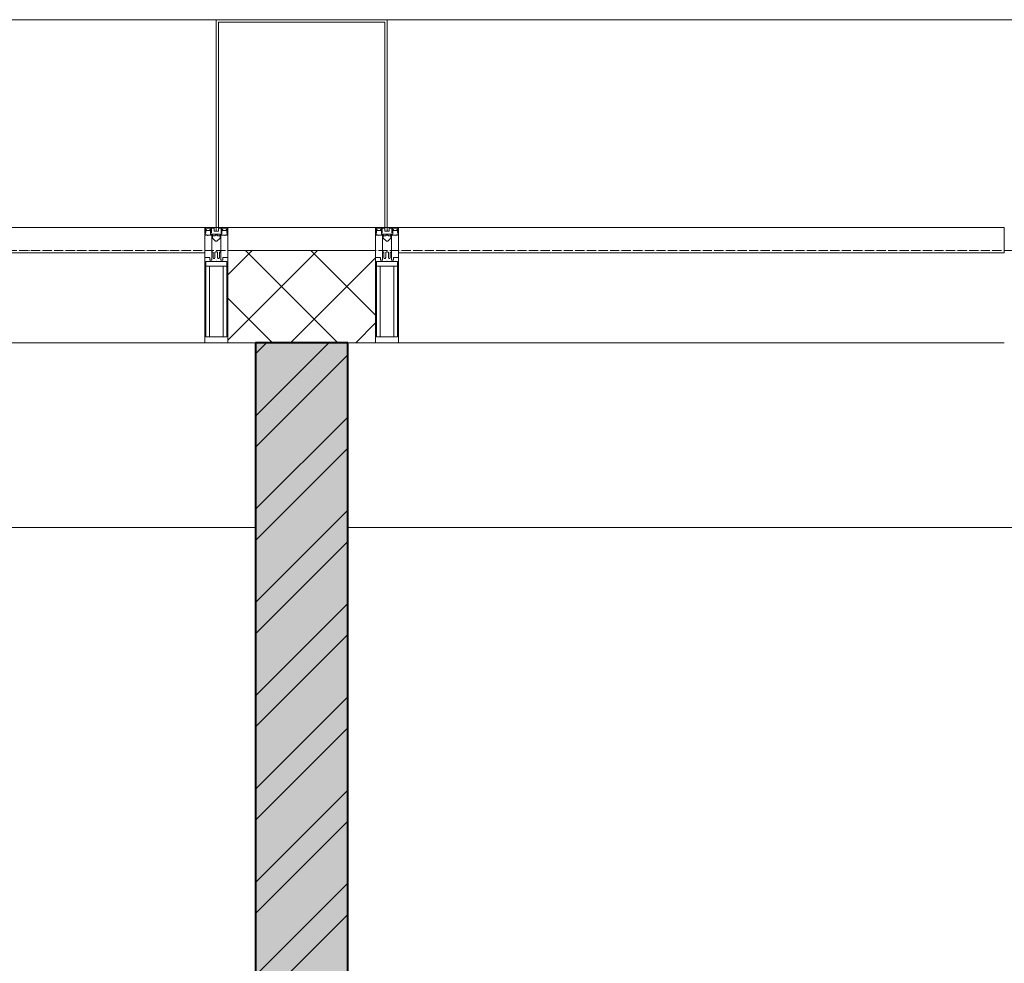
# Model space of a CAD drawing. Header units: millimetres. Extents: x 5617 to 113279, y 7718 to 199432.
# Tile 57 of 79: x 50415 to 52549, y 31556 to 33600. Entities that reach past the tile are written whole.
import ezdxf

# ---------------------------------------------------------------- set-up
doc = ezdxf.new("R2010")
doc.units = ezdxf.units.MM
doc.linetypes.add('ADSK_Линия сетки', pattern=[25, 20, -2.5, 0, -2.5])
for name, color, linetype, lineweight in [('Импосты витража', 7, 'Continuous', 18), ('Колонны', 7, 'Continuous', 18), ('Оси', 7, 'Continuous', 9), ('Панели витража', 7, 'Continuous', 18), ('Перекрытия', 7, 'Continuous', 18), ('Стены разрез', 7, 'Continuous', 40), ('Элементы узлов', 7, 'Continuous', 18)]:
    doc.layers.add(name, color=color, linetype=linetype, lineweight=lineweight)

# ---------------------------------------------------------------- blocks, each defined once
blk = doc.blocks.new('135_SLK_K4_AR_rvt-1-МКСС_К4_L15_51_600_')
at = {"layer": 'Стены разрез', "lineweight": 9, "true_color": 0xaaaaaa}
h = blk.add_hatch(dxfattribs=at)
h.set_pattern_fill('FP_1', color=253, style=0, pattern_type=2)
h.set_pattern_definition([(50, (0, 0), (218.62117, -19.1268), [22.86, -251.46]), (355, (0, 0), (-42.29187, 229.2684), [18.288, -201.168]), (100.451, (18.22, -1.6), (176.33107, 210.13963), [19.428, -213.708]), (46.184, (0, 60.96), (325.29495, -50.45164), [34.29, -377.19]), (96.636, (27.1, 56.76), (284.883, 296.91266), [29.142, -320.562]), (351.184, (0, 60.96), (284.8858, 296.9107), [27.432, -301.752]), (21, (30.48, 45.72), (181.93753, -122.71832), [22.86, -251.46]), (326, (30.48, 45.72), (74.16223, 221.0262), [18.288, -201.168]), (71.451, (45.64, 35.5), (256.10035, 98.30526), [19.428, -213.708]), (37.5, (0, 0), (3.70639, 101.465895), [3.353, -195.377, 3.353, -200.863, -201.93]), (37.5, (0, 0), (3.70639, 101.465895), [-402.946, 3.353, -198.577]), (7.5, (0, 0), (80.18358, 120.21653), [3.353, -113.081, 3.353, -190.805, -76.962]), (7.5, (0, 0), (80.18358, 120.21653), [-310.591, 3.353, -73.609]), (327.5, (-67.97, 0), (162.708646, -6.87497), [3.353, -72.847, 3.353, -234.391, -315.468]), (327.5, (-67.97, 0), (162.708646, -6.87497), [-313.944, 3.353, -312.115]), (317.5, (-98.45, 0), (177.75468, 30.51183), [3.353, -95.707, 3.353, -154.534, -224.028]), (317.5, (-98.45, 0), (177.75468, 30.51183), [-256.946, 3.353, -220.675])])
h.paths.add_polyline_path([(120450, 26420), (120650, 26420), (120650, 32900), (120450, 32900), (120450, 26543.4)])
h = blk.add_hatch(dxfattribs=at)
h.set_pattern_fill('FP_2', color=253, style=0, pattern_type=2)
h.set_pattern_definition([(45, (0, 0), (-101.02788, 101.02788), []), (45, (67.35, 0), (-101.02788, 101.02788), [])])
h.paths.add_polyline_path([(120450, 26420), (120650, 26420), (120650, 32900), (120450, 32900), (120450, 26543.4)])
at = {"layer": 'Перекрытия', "color": 253, "true_color": 0xaaaaaa}
for p, q in [((120450, 32500), (117000, 32500)), ((124100, 32500), (120650, 32500))]:
    blk.add_line(p, q, dxfattribs=at)
at = {"layer": 'Стены разрез', "color": 253, "true_color": 0xaaaaaa}
for p, q in [((120650, 32900), (120450, 32900)), ((120450, 32900), (120450, 26420)), ((120650, 26420), (120650, 32900))]:
    blk.add_line(p, q, dxfattribs=at)
blk = doc.blocks.new('System Panel - A_PAN_Glass-7513417-МКСС_К4_L15_51_600_')
at = {"layer": 'Панели витража', "color": 253, "lineweight": 5, "true_color": 0xaaaaaa}
for p, q in [((656.25, 0), (-656.25, 0)), ((-656.25, 0), (-656.25, -55)), ((656.25, -55), (656.25, 0)), ((-656.25, -55), (656.25, -55))]:
    blk.add_line(p, q, dxfattribs=at)
blk = doc.blocks.new('Rectangular Mullion - R_StandardFrame_50Wx250H-V74-МКСС_К4_L15_51_600_')
at = {"layer": 'Импосты витража', "color": 253, "lineweight": 5, "true_color": 0xaaaaaa}
blk.add_line((132872.5, 32900), (131560, 32900), dxfattribs=at)
blk = doc.blocks.new('Rectangular Mullion - 50Wx250H-2623690-МКСС_К4_L15_51_600_')
at = {"layer": 'Элементы узлов', "color": 253, "lineweight": 5, "true_color": 0xaaaaaa}
for p, q in [((-25, 65.2), (-25, 250)), ((-25, 250), (0, 250)), ((-23, 237.3), (0, 237.3)), ((-23, 237.3), (-23, 73.6)), ((-14.9, 84), (-14.9, 237.3)), ((25, 250), (0, 250)), ((23, 237.3), (0, 237.3)), ((14.9, 84), (14.9, 237.3)), ((23, 237.3), (23, 73.6)), ((25, 65.2), (25, 250)), ((-14, 65.2), (-25, 65.2)), ((0, 84), (-23, 84)), ((-0.5, 73.6), (-23, 73.6)), ((-14, 71.3), (-14, 65.2)), ((-10, 71.3), (-14, 71.3)), ((-10, 53), (-10, 71.3)), ((-7, 65.2), (-5.9, 67.3)), ((-7, 65.2), (-7, 54.7)), ((-4.1, 67.3), (-5.9, 67.3)), ((-4.1, 67.3), (-2.9, 65.1)), ((-2.9, 65.1), (-2.9, 54.6)), ((0, 84), (23, 84)), ((0.5, 73.6), (23, 73.6)), ((4.1, 67.3), (2.9, 65.1)), ((2.9, 65.1), (2.9, 54.6)), ((4.1, 67.3), (5.9, 67.3)), ((7, 65.2), (5.9, 67.3)), ((7, 65.2), (7, 54.7)), ((10, 71.3), (14, 71.3)), ((10, 53), (10, 71.3)), ((14, 71.3), (14, 65.2)), ((14, 65.2), (25, 65.2)), ((-8.7, 53), (-10, 53)), ((-10, 53), (-10, 17)), ((-8.7, 53), (-7, 54.7)), ((-1.3, 53), (-2.9, 54.6)), ((0, 53), (-1.3, 53)), ((0, 53), (1.3, 53)), ((1.3, 53), (2.9, 54.6)), ((8.7, 53), (7, 54.7)), ((8.7, 53), (10, 53)), ((10, 53), (10, 17)), ((-8.5, 23), (-1.5, 30)), ((-8.5, 18.5), (-8.5, 23)), ((-1.5, 30), (0, 30)), ((1.5, 30), (0, 30)), ((8.5, 23), (1.5, 30)), ((8.5, 18.5), (8.5, 23)), ((-23.8, 14.6), (-25, 14.2)), ((-25, 0), (-25, 14.2)), ((-22.3, 17), (-23.8, 17)), ((-23.8, 17), (-23.8, 14.6)), ((-22.5, 10.6), (-23.8, 14.6)), ((-22.5, 10.6), (-23.7, 9.9)), ((-23.7, 1.3), (-23.7, 9.9)), ((-23.7, 1.3), (-11.8, 1.3)), ((-23.2, 10.2), (-22.5, 8)), ((-22.5, 8), (-22.5, 4.5)), ((-21.3, 4.5), (-22.5, 4.5)), ((-22.3, 17), (-22.3, 16)), ((-22.3, 16), (-21.3, 16)), ((-19, 17.6), (-21.3, 16)), ((-21.3, 4.5), (-21.3, 6.5)), ((-21.3, 6.5), (-14.2, 6.5)), ((-18.4, 16.6), (-19, 17.6)), ((-7.4, 16.6), (-18.4, 16.6)), ((-14.2, 6.5), (-14.2, 4.5)), ((-13.2, 4.5), (-14.2, 4.5)), ((-13.2, 4.5), (-12.2, 7.2)), ((-12.7, 7.6), (-11.3, 11.4)), ((-12.7, 7.6), (-11.8, 6.9)), ((-12.2, 9), (-12.2, 14.8)), ((-12.2, 14.8), (0, 14.8)), ((-11.8, 1.3), (-11.8, 6.9)), ((-10.5, 11.2), (-11.3, 11.4)), ((-10.5, 1.5), (-10.5, 11.2)), ((-4.8, 1.5), (-10.5, 1.5)), ((-10, 17), (-7.5, 17)), ((-7.5, 18.5), (-8.5, 18.5)), ((-7.5, 17), (-7.5, 18.5)), ((-7.4, 18), (-7.4, 16.6)), ((-2.6, 18), (-7.4, 18)), ((0, 8), (-4.8, 8)), ((-4.8, 1.5), (-4.8, 8)), ((-2.6, 18), (-2.6, 16.8)), ((-2.6, 16.8), (0, 16.8)), ((2.6, 16.8), (0, 16.8)), ((0, 14.8), (0, 16.8)), ((0, 14.8), (0, 16.8)), ((12.2, 14.8), (0, 14.8)), ((0, 0), (0, 8)), ((0, 8), (4.8, 8)), ((0, 0), (0, 8)), ((2.6, 18), (2.6, 16.8)), ((2.6, 18), (7.4, 18)), ((4.8, 1.5), (4.8, 8)), ((4.8, 1.5), (10.5, 1.5)), ((7.4, 18), (7.4, 16.6)), ((7.4, 16.6), (18.4, 16.6)), ((7.5, 18.5), (8.5, 18.5)), ((7.5, 17), (7.5, 18.5)), ((10, 17), (7.5, 17)), ((10.5, 11.2), (11.3, 11.4)), ((10.5, 1.5), (10.5, 11.2)), ((12.7, 7.6), (11.3, 11.4)), ((12.7, 7.6), (11.8, 6.9)), ((11.8, 1.3), (11.8, 6.9)), ((23.7, 1.3), (11.8, 1.3)), ((12.2, 9), (12.2, 14.8)), ((13.2, 4.5), (12.2, 7.2)), ((13.2, 4.5), (14.2, 4.5)), ((21.3, 6.5), (14.2, 6.5)), ((14.2, 6.5), (14.2, 4.5)), ((18.4, 16.6), (19, 17.6)), ((19, 17.6), (21.3, 16)), ((22.3, 16), (21.3, 16)), ((21.3, 4.5), (21.3, 6.5)), ((21.3, 4.5), (22.5, 4.5)), ((22.3, 17), (22.3, 16)), ((22.3, 17), (23.8, 17)), ((22.5, 10.6), (23.8, 14.6)), ((22.5, 10.6), (23.7, 9.9)), ((23.2, 10.2), (22.5, 8)), ((22.5, 8), (22.5, 4.5)), ((23.7, 1.3), (23.7, 9.9)), ((23.8, 17), (23.8, 14.6)), ((23.8, 14.6), (25, 14.2)), ((25, 0), (25, 14.2)), ((-25, 0), (0, 0)), ((25, 0), (0, 0))]:
    blk.add_line(p, q, dxfattribs=at)
for centre, start, end in [((-0.5, 73.1), 360, 90), ((0.5, 73.1), 90, 180)]:
    blk.add_arc(centre, 0.5, start, end, dxfattribs=at)
blk = doc.blocks.new('Rectangular Mullion - R_StandardFrame_50Wx250H-V73-МКСС_К4_L15_51_600_')
at = {"layer": 'Импосты витража', "color": 253, "lineweight": 5, "true_color": 0xaaaaaa}
for p, q in [((-25, 0), (-25, 250)), ((-25, 250), (25, 250)), ((25, 250), (25, 0)), ((0, 0), (-25, 0)), ((25, 0), (5, 0))]:
    blk.add_line(p, q, dxfattribs=at)
blk = doc.blocks.new('Rectangular Mullion - R_StandardFrame_50Wx250H-7511672-МКСС_К4_L15_51_600_')
at = {"layer": 'Импосты витража', "color": 253, "lineweight": 5, "true_color": 0xaaaaaa}
for p, q in [((-25, 0), (-25, 250)), ((-25, 250), (25, 250)), ((25, 250), (25, 0)), ((-5, 0), (-25, 0)), ((25, 0), (0, 0))]:
    blk.add_line(p, q, dxfattribs=at)
blk = doc.blocks.new('A_SLK_PAN_Type1 - Прямой тип панели-6538255-МКСС_К4_L15_51_600_')
at = {"layer": 'Колонны', "lineweight": 5}
for p, q in [((-180, 0), (-185, 0)), ((-185, 0), (-185, -450)), ((-180, -445), (-180, 0)), ((160, 0), (-160, 0)), ((180, 0), (180, -445)), ((185, 0), (180, 0)), ((185, -450), (185, 0)), ((180, -445), (-180, -445)), ((-185, -450), (185, -450))]:
    blk.add_line(p, q, dxfattribs=at)
blk = doc.blocks.new('A_OGR_PAN_Отлив - A_OGR_PAN_Отлив-6265509-МКСС_К4_L15_51_600_')
at = {"layer": 'Колонны', "color": 253, "lineweight": 5, "true_color": 0xaaaaaa}
blk.add_line((681.25, 450), (-681.25, 450), dxfattribs=at)
blk = doc.blocks.new('A_OGR_PAN_Отлив - A_OGR_PAN_Отлив-V80-МКСС_К4_L15_51_600_')
at = {"layer": 'Колонны', "color": 253, "lineweight": 5, "true_color": 0xaaaaaa}
for p in [(681.25, 450), (-681.25, 440)]:
    blk.add_line(p, (-681.25, 450), dxfattribs=at)
blk = doc.blocks.new('135_SLK_K4_AR_FCD_rvt-1-МКСС_К4_L15_51_600_')
at = {"layer": 'Стены разрез', "lineweight": 5, "true_color": 0xaaaaaa}
h = blk.add_hatch(dxfattribs=at)
h.set_pattern_fill('FP_4', color=253, style=0, pattern_type=2)
h.set_pattern_definition([(45, (0, 0), (-70.71068, 70.71068), []), (135, (0, 0), (-70.71068, -70.71068), [])])
h.paths.add_polyline_path([(120710, 32900), (120710, 33100), (120390, 33100), (120390, 32900)])
at = {"layer": 'Стены разрез', "color": 253, "lineweight": 9, "true_color": 0xaaaaaa}
for p, q in [((120710, 33100), (120390, 33100)), ((120390, 33100), (120390, 32900)), ((120710, 32900), (120710, 33100)), ((120390, 32900), (120710, 32900))]:
    blk.add_line(p, q, dxfattribs=at)
at = {"layer": 'Импосты витража', "color": 253, "lineweight": 5, "true_color": 0xaaaaaa, "extrusion": (0, 0, -1), "rotation": 180}
for name, p in [('Rectangular Mullion - 50Wx250H-2623690-МКСС_К4_L15_51_600_', (-120365, 33150)), ('Rectangular Mullion - R_StandardFrame_50Wx250H-V73-МКСС_К4_L15_51_600_', (-120365, 33150)), ('Rectangular Mullion - 50Wx250H-2623690-МКСС_К4_L15_51_600_', (-120735, 33150)), ('Rectangular Mullion - R_StandardFrame_50Wx250H-7511672-МКСС_К4_L15_51_600_', (-120735, 33150))]:
    blk.add_blockref(name, p, dxfattribs=at)
at = {"layer": 'Импосты витража', "color": 253, "lineweight": 5, "true_color": 0xaaaaaa}
for p in [(-12532.5, 0), (-10800, 0)]:
    blk.add_blockref('Rectangular Mullion - R_StandardFrame_50Wx250H-V74-МКСС_К4_L15_51_600_', p, dxfattribs=at)
at = {"layer": 'Колонны', "color": 253, "lineweight": 5, "true_color": 0xaaaaaa}
for name, p in [('A_OGR_PAN_Отлив - A_OGR_PAN_Отлив-V80-МКСС_К4_L15_51_600_', (119683.8, 33150)), ('A_OGR_PAN_Отлив - A_OGR_PAN_Отлив-6265509-МКСС_К4_L15_51_600_', (121416.3, 33150))]:
    blk.add_blockref(name, p, dxfattribs=at)
at = {"layer": 'Колонны', "color": 253, "lineweight": 5, "true_color": 0xaaaaaa, "rotation": 180}
blk.add_blockref('A_SLK_PAN_Type1 - Прямой тип панели-6538255-МКСС_К4_L15_51_600_', (120550, 33150), dxfattribs=at)
at = {"layer": 'Панели витража', "color": 253, "lineweight": 5, "true_color": 0xaaaaaa}
for p in [(119683.8, 33150), (121416.3, 33150)]:
    blk.add_blockref('System Panel - A_PAN_Glass-7513417-МКСС_К4_L15_51_600_', p, dxfattribs=at)

msp = doc.modelspace()

# ---------------------------------------------------------------- linework, layer by layer
at = {"layer": 'Оси', "linetype": 'ADSK_Линия сетки'}
msp.add_line((67226.3, 33100), (25128.4, 33100), dxfattribs=at)

# ---------------------------------------------------------------- block references
at = {"lineweight": 5}
for name in ['135_SLK_K4_AR_FCD_rvt-1-МКСС_К4_L15_51_600_', '135_SLK_K4_AR_rvt-1-МКСС_К4_L15_51_600_']:
    msp.add_blockref(name, (-69523.7, 0), dxfattribs=at)

doc.saveas('drawing.dxf')
